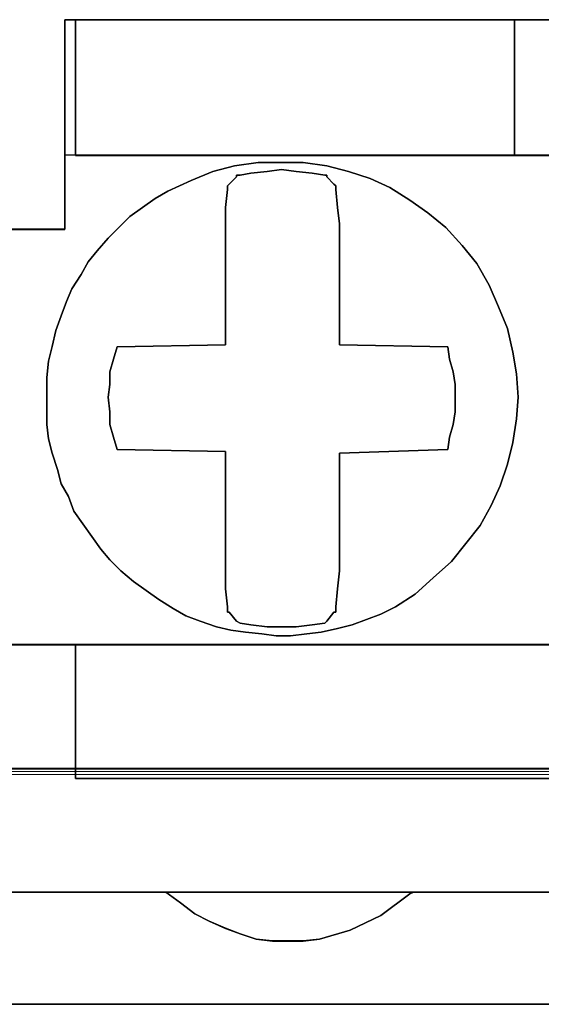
# Model space of a CAD drawing. Header units: millimetres. Extents: x -1290 to 1795, y -4192 to -1311.
# Tile 222 of 256: x 544.97 to 546.36, y -3236.39 to -3233.77. Entities that reach past the tile are written whole.
import ezdxf

# ---------------------------------------------------------------- set-up
doc = ezdxf.new("R2010")
doc.units = ezdxf.units.MM
doc.layers.add('33', color=7, linetype='Continuous')
doc.layers.add('Aparatura', color=7, linetype='Continuous', lineweight=13)

# ---------------------------------------------------------------- blocks, each defined once
blk = doc.blocks.new('*U23')
at = {"layer": '33', "color": 7}
for points in [[(84.997458, -21.780052), (86.008342, -21.780052), (86.008342, -20.985798), (86.008342, -20.793251), (86.008342, -18.988128), (86.152754, -18.988128), (92.001441, -18.988128), (93.012325, -18.988128), (98.861012, -18.988128), (99.005424, -18.988128), (99.005424, -20.793251), (99.005424, -20.985798), (99.005424, -21.780052), (99.99224, -21.780052)], [(84.997458, -21.780052), (86.008342, -21.780052), (86.008342, -20.985798), (86.008342, -20.793251), (86.008342, -18.988128), (86.152754, -18.988128), (92.001441, -18.988128), (93.012325, -18.988128), (98.861012, -18.988128), (99.005424, -18.988128), (99.005424, -20.793251), (99.005424, -20.985798), (99.005424, -21.780052), (99.99224, -21.780052)], [(84.997458, -21.780052), (86.008342, -21.780052), (86.008342, -20.985798), (86.008342, -20.793251), (86.008342, -18.988128), (86.152754, -18.988128), (92.001441, -18.988128), (93.012325, -18.988128), (98.861012, -18.988128), (99.005424, -18.988128), (99.005424, -20.793251), (99.005424, -20.985798), (99.005424, -21.780052), (99.99224, -21.780052)], [(84.997458, -21.780052), (86.008342, -21.780052), (86.008342, -20.985798), (86.008342, -20.793251), (86.008342, -18.988128), (86.152754, -18.988128), (92.001441, -18.988128), (93.012325, -18.988128), (98.861012, -18.988128), (99.005424, -18.988128), (99.005424, -20.793251), (99.005424, -20.985798), (99.005424, -21.780052), (99.99224, -21.780052)], [(84.997458, -21.780052), (86.008342, -21.780052), (86.008342, -20.985798), (86.008342, -20.793251), (86.008342, -18.988128), (86.152754, -18.988128), (92.001441, -18.988128), (93.012325, -18.988128), (98.861012, -18.988128), (99.005424, -18.988128), (99.005424, -20.793251), (99.005424, -20.985798), (99.005424, -21.780052), (99.99224, -21.780052)], [(84.997458, -21.780052), (86.008342, -21.780052), (86.008342, -20.985798), (86.008342, -20.793251), (86.008342, -18.988128), (86.152754, -18.988128), (92.001441, -18.988128), (93.012325, -18.988128), (98.861012, -18.988128), (99.005424, -18.988128), (99.005424, -20.793251), (99.005424, -20.985798), (99.005424, -21.780052), (99.99224, -21.780052)], [(84.997458, -21.780052), (86.008342, -21.780052), (86.008342, -20.985798), (86.008342, -20.793251), (86.008342, -18.988128), (86.152754, -18.988128), (92.001441, -18.988128), (93.012325, -18.988128), (98.861012, -18.988128), (99.005424, -18.988128), (99.005424, -20.793251), (99.005424, -20.985798), (99.005424, -21.780052), (99.99224, -21.780052)], [(84.997458, -21.780052), (86.008342, -21.780052), (86.008342, -20.985798), (86.008342, -20.793251), (86.008342, -18.988128), (86.152754, -18.988128), (92.001441, -18.988128), (93.012325, -18.988128), (98.861012, -18.988128), (99.005424, -18.988128), (99.005424, -20.793251), (99.005424, -20.985798), (99.005424, -21.780052), (99.99224, -21.780052)], [(113.97587, -21.778594), (112.989049, -21.778594), (112.989049, -20.984579), (112.989049, -20.792091), (112.820567, -20.792091), (106.995917, -20.792091), (106.009096, -20.792091), (100.160377, -20.792091), (99.991896, -20.792091), (99.991896, -20.984579), (99.991896, -21.778594), (99.005075, -21.778594), (99.005075, -20.984579), (99.005075, -20.792091), (98.860662, -20.792091), (93.011943, -20.792091), (92.001053, -20.792091), (86.152334, -20.792091), (86.007922, -20.792091), (86.007922, -20.984579), (86.007922, -21.778594), (84.997032, -21.778594)], [(28.844516, -27.312634), (30.144232, -27.312634), (42.852559, -27.312634), (44.152275, -27.312634), (56.860602, -27.312634), (58.160317, -27.312634), (70.844576, -27.312634), (72.144291, -27.312634), (84.852619, -27.312634), (86.152334, -27.312634), (98.860662, -27.312634), (100.160377, -27.312634), (112.820567, -27.312634), (114.120282, -27.312634), (126.852679, -27.312634), (128.152394, -27.312634)], [(113.97587, -21.778594), (112.989049, -21.778594), (112.989049, -20.984579), (112.989049, -20.792091), (112.820567, -20.792091), (106.995917, -20.792091), (106.009096, -20.792091), (100.160377, -20.792091), (99.991896, -20.792091), (99.991896, -20.984579), (99.991896, -21.778594), (99.005075, -21.778594), (99.005075, -20.984579), (99.005075, -20.792091), (98.860662, -20.792091), (93.011943, -20.792091), (92.001053, -20.792091), (86.152334, -20.792091), (86.007922, -20.792091), (86.007922, -20.984579), (86.007922, -21.778594), (84.997032, -21.778594)], [(28.844516, -27.312634), (30.144232, -27.312634), (42.852559, -27.312634), (44.152275, -27.312634), (56.860602, -27.312634), (58.160317, -27.312634), (70.844576, -27.312634), (72.144291, -27.312634), (84.852619, -27.312634), (86.152334, -27.312634), (98.860662, -27.312634), (100.160377, -27.312634), (112.820567, -27.312634), (114.120282, -27.312634), (126.852679, -27.312634), (128.152394, -27.312634)], [(28.844516, -27.312634), (30.144232, -27.312634), (42.852559, -27.312634), (44.152275, -27.312634), (56.860602, -27.312634), (58.160317, -27.312634), (70.844576, -27.312634), (72.144291, -27.312634), (84.852619, -27.312634), (86.152334, -27.312634), (98.860662, -27.312634), (100.160377, -27.312634), (112.820567, -27.312634), (114.120282, -27.312634), (126.852679, -27.312634), (128.152394, -27.312634)], [(113.97587, -21.778594), (112.989049, -21.778594), (112.989049, -20.984579), (112.989049, -20.792091), (112.820567, -20.792091), (106.995917, -20.792091), (106.009096, -20.792091), (100.160377, -20.792091), (99.991896, -20.792091), (99.991896, -20.984579), (99.991896, -21.778594), (99.005075, -21.778594), (99.005075, -20.984579), (99.005075, -20.792091), (98.860662, -20.792091), (93.011943, -20.792091), (92.001053, -20.792091), (86.152334, -20.792091), (86.007922, -20.792091), (86.007922, -20.984579), (86.007922, -21.778594), (84.997032, -21.778594)], [(28.844516, -27.312634), (30.144232, -27.312634), (42.852559, -27.312634), (44.152275, -27.312634), (56.860602, -27.312634), (58.160317, -27.312634), (70.844576, -27.312634), (72.144291, -27.312634), (84.852619, -27.312634), (86.152334, -27.312634), (98.860662, -27.312634), (100.160377, -27.312634), (112.820567, -27.312634), (114.120282, -27.312634), (126.852679, -27.312634), (128.152394, -27.312634)], [(113.97587, -21.778594), (112.989049, -21.778594), (112.989049, -20.984579), (112.989049, -20.792091), (112.820567, -20.792091), (106.995917, -20.792091), (106.009096, -20.792091), (100.160377, -20.792091), (99.991896, -20.792091), (99.991896, -20.984579), (99.991896, -21.778594), (99.005075, -21.778594), (99.005075, -20.984579), (99.005075, -20.792091), (98.860662, -20.792091), (93.011943, -20.792091), (92.001053, -20.792091), (86.152334, -20.792091), (86.007922, -20.792091), (86.007922, -20.984579), (86.007922, -21.778594), (84.997032, -21.778594)], [(113.470695, -27.310838), (112.820841, -27.310838), (112.820841, -28.057099), (112.820841, -28.610777), (112.820841, -29.092236), (100.160721, -29.092236), (100.160721, -28.610777), (100.160721, -28.057099), (100.160721, -27.310838), (98.861012, -27.310838), (98.861012, -28.057099), (98.861012, -28.610777), (98.861012, -29.092236), (86.152754, -29.092236), (86.152754, -28.610777), (86.152754, -28.057099), (86.152754, -27.310838), (84.853046, -27.310838)], [(83.649613, -30.608832), (87.356188, -30.608832), (90.653596, -30.608832), (94.360171, -30.608832), (97.657579, -30.608832), (101.364154, -30.608832), (104.637493, -30.608832), (108.368137, -30.608832), (111.617408, -30.608832), (115.323983, -30.608832), (118.621391, -30.608832), (122.352035, -30.608832), (125.649442, -30.608832), (129.356018, -30.608832)], [(113.470695, -27.310838), (112.820841, -27.310838), (112.820841, -28.057099), (112.820841, -28.610777), (112.820841, -29.092236), (100.160721, -29.092236), (100.160721, -28.610777), (100.160721, -28.057099), (100.160721, -27.310838), (98.861012, -27.310838), (98.861012, -28.057099), (98.861012, -28.610777), (98.861012, -29.092236), (86.152754, -29.092236), (86.152754, -28.610777), (86.152754, -28.057099), (86.152754, -27.310838), (84.853046, -27.310838)], [(83.649613, -30.608832), (87.356188, -30.608832), (90.653596, -30.608832), (94.360171, -30.608832), (97.657579, -30.608832), (101.364154, -30.608832), (104.637493, -30.608832), (108.368137, -30.608832), (111.617408, -30.608832), (115.323983, -30.608832), (118.621391, -30.608832), (122.352035, -30.608832), (125.649442, -30.608832), (129.356018, -30.608832)], [(113.470695, -27.310838), (112.820841, -27.310838), (112.820841, -28.057099), (112.820841, -28.610777), (112.820841, -29.092236), (100.160721, -29.092236), (100.160721, -28.610777), (100.160721, -28.057099), (100.160721, -27.310838), (98.861012, -27.310838), (98.861012, -28.057099), (98.861012, -28.610777), (98.861012, -29.092236), (86.152754, -29.092236), (86.152754, -28.610777), (86.152754, -28.057099), (86.152754, -27.310838), (84.853046, -27.310838)], [(83.649613, -30.608832), (87.356188, -30.608832), (90.653596, -30.608832), (94.360171, -30.608832), (97.657579, -30.608832), (101.364154, -30.608832), (104.637493, -30.608832), (108.368137, -30.608832), (111.617408, -30.608832), (115.323983, -30.608832), (118.621391, -30.608832), (122.352035, -30.608832), (125.649442, -30.608832), (129.356018, -30.608832)], [(113.470695, -27.310838), (112.820841, -27.310838), (112.820841, -28.057099), (112.820841, -28.610777), (112.820841, -29.092236), (100.160721, -29.092236), (100.160721, -28.610777), (100.160721, -28.057099), (100.160721, -27.310838), (98.861012, -27.310838), (98.861012, -28.057099), (98.861012, -28.610777), (98.861012, -29.092236), (86.152754, -29.092236), (86.152754, -28.610777), (86.152754, -28.057099), (86.152754, -27.310838), (84.853046, -27.310838)], [(83.649613, -30.608832), (87.356188, -30.608832), (90.653596, -30.608832), (94.360171, -30.608832), (97.657579, -30.608832), (101.364154, -30.608832), (104.637493, -30.608832), (108.368137, -30.608832), (111.617408, -30.608832), (115.323983, -30.608832), (118.621391, -30.608832), (122.352035, -30.608832), (125.649442, -30.608832), (129.356018, -30.608832)], [(83.649613, -30.608832), (87.356188, -30.608832), (90.653596, -30.608832), (94.360171, -30.608832), (97.657579, -30.608832), (101.364154, -30.608832), (104.637493, -30.608832), (108.368137, -30.608832), (111.617408, -30.608832), (115.323983, -30.608832), (118.621391, -30.608832), (122.352035, -30.608832), (125.649442, -30.608832), (129.356018, -30.608832)], [(113.470695, -27.310838), (112.820841, -27.310838), (112.820841, -28.057099), (112.820841, -28.610777), (112.820841, -29.092236), (100.160721, -29.092236), (100.160721, -28.610777), (100.160721, -28.057099), (100.160721, -27.310838), (98.861012, -27.310838), (98.861012, -28.057099), (98.861012, -28.610777), (98.861012, -29.092236), (86.152754, -29.092236), (86.152754, -28.610777), (86.152754, -28.057099), (86.152754, -27.310838), (84.853046, -27.310838)], [(83.649613, -30.608832), (87.356188, -30.608832), (90.653596, -30.608832), (94.360171, -30.608832), (97.657579, -30.608832), (101.364154, -30.608832), (104.637493, -30.608832), (108.368137, -30.608832), (111.617408, -30.608832), (115.323983, -30.608832), (118.621391, -30.608832), (122.352035, -30.608832), (125.649442, -30.608832), (129.356018, -30.608832)], [(113.470695, -27.310838), (112.820841, -27.310838), (112.820841, -28.057099), (112.820841, -28.610777), (112.820841, -29.092236), (100.160721, -29.092236), (100.160721, -28.610777), (100.160721, -28.057099), (100.160721, -27.310838), (98.861012, -27.310838), (98.861012, -28.057099), (98.861012, -28.610777), (98.861012, -29.092236), (86.152754, -29.092236), (86.152754, -28.610777), (86.152754, -28.057099), (86.152754, -27.310838), (84.853046, -27.310838)], [(83.649613, -30.608832), (87.356188, -30.608832), (90.653596, -30.608832), (94.360171, -30.608832), (97.657579, -30.608832), (101.364154, -30.608832), (104.637493, -30.608832), (108.368137, -30.608832), (111.617408, -30.608832), (115.323983, -30.608832), (118.621391, -30.608832), (122.352035, -30.608832), (125.649442, -30.608832), (129.356018, -30.608832)], [(113.470695, -27.310838), (112.820841, -27.310838), (112.820841, -28.057099), (112.820841, -28.610777), (112.820841, -29.092236), (100.160721, -29.092236), (100.160721, -28.610777), (100.160721, -28.057099), (100.160721, -27.310838), (98.861012, -27.310838), (98.861012, -28.057099), (98.861012, -28.610777), (98.861012, -29.092236), (86.152754, -29.092236), (86.152754, -28.610777), (86.152754, -28.057099), (86.152754, -27.310838), (84.853046, -27.310838)], [(83.649613, -30.608832), (87.356188, -30.608832), (90.653596, -30.608832), (94.360171, -30.608832), (97.657579, -30.608832), (101.364154, -30.608832), (104.637493, -30.608832), (108.368137, -30.608832), (111.617408, -30.608832), (115.323983, -30.608832), (118.621391, -30.608832), (122.352035, -30.608832), (125.649442, -30.608832), (129.356018, -30.608832)], [(113.470695, -27.310838), (112.820841, -27.310838), (112.820841, -28.057099), (112.820841, -28.610777), (112.820841, -29.092236), (100.160721, -29.092236), (100.160721, -28.610777), (100.160721, -28.057099), (100.160721, -27.310838), (98.861012, -27.310838), (98.861012, -28.057099), (98.861012, -28.610777), (98.861012, -29.092236), (86.152754, -29.092236), (86.152754, -28.610777), (86.152754, -28.057099), (86.152754, -27.310838), (84.853046, -27.310838)], [(83.649613, -30.608832), (87.356188, -30.608832), (90.653596, -30.608832), (94.360171, -30.608832), (97.657579, -30.608832), (101.364154, -30.608832), (104.637493, -30.608832), (108.368137, -30.608832), (111.617408, -30.608832), (115.323983, -30.608832), (118.621391, -30.608832), (122.352035, -30.608832), (125.649442, -30.608832), (129.356018, -30.608832)], [(114.120549, -27.310838), (112.820841, -27.310838), (112.820841, -28.057099), (112.820841, -28.610777), (112.820841, -29.092236), (100.160721, -29.092236), (100.160721, -28.610777), (100.160721, -28.057099), (100.160721, -27.310838), (98.861012, -27.310838), (98.861012, -28.057099), (98.861012, -28.610777), (98.861012, -29.092236), (86.152754, -29.092236), (86.152754, -28.610777), (86.152754, -28.057099), (86.152754, -27.310838), (84.853046, -27.310838)], [(83.649613, -30.608832), (87.356188, -30.608832), (90.653596, -30.608832), (94.360171, -30.608832), (97.657579, -30.608832), (101.364154, -30.608832), (104.637493, -30.608832), (108.368137, -30.608832), (111.617408, -30.608832), (115.323983, -30.608832), (118.621391, -30.608832), (122.352035, -30.608832), (125.649442, -30.608832), (129.356018, -30.608832)], [(114.120549, -27.310838), (112.820841, -27.310838), (112.820841, -28.057099), (112.820841, -28.610777), (112.820841, -29.092236), (100.160721, -29.092236), (100.160721, -28.610777), (100.160721, -28.057099), (100.160721, -27.310838), (98.861012, -27.310838), (98.861012, -28.057099), (98.861012, -28.610777), (98.861012, -29.092236), (86.152754, -29.092236), (86.152754, -28.610777), (86.152754, -28.057099), (86.152754, -27.310838), (84.853046, -27.310838)], [(94.360066, -30.607035), (90.653486, -30.607035), (90.605348, -30.63114), (90.220249, -30.920402), (89.811081, -31.113242), (89.401913, -31.233768), (89.185295, -31.257873), (88.992745, -31.257873), (88.776127, -31.257873), (88.559508, -31.233768), (88.34289, -31.161452), (88.15034, -31.089137), (87.933722, -30.992717), (87.741172, -30.896296), (87.548623, -30.751666), (87.356073, -30.607035), (83.649493, -30.607035)], [(-1.818475, -32.101551), (169.50256, -32.101551)], [(94.360066, -30.607035), (90.653486, -30.607035), (90.605348, -30.63114), (90.220249, -30.920402), (89.811081, -31.113242), (89.401913, -31.233768), (89.185295, -31.257873), (88.992745, -31.257873), (88.776127, -31.257873), (88.559508, -31.233768), (88.34289, -31.161452), (88.15034, -31.089137), (87.933722, -30.992717), (87.741172, -30.896296), (87.548623, -30.751666), (87.356073, -30.607035), (83.649493, -30.607035)], [(-1.818475, -32.101551), (169.50256, -32.101551)], [(94.360066, -30.607035), (90.653486, -30.607035), (90.605348, -30.63114), (90.220249, -30.920402), (89.811081, -31.113242), (89.401913, -31.233768), (89.185295, -31.257873), (88.992745, -31.257873), (88.776127, -31.257873), (88.559508, -31.233768), (88.34289, -31.161452), (88.15034, -31.089137), (87.933722, -30.992717), (87.741172, -30.896296), (87.548623, -30.751666), (87.356073, -30.607035), (83.649493, -30.607035)], [(-1.818475, -32.101551), (169.50256, -32.101551)], [(94.360066, -30.607035), (90.653486, -30.607035), (90.605348, -30.63114), (90.220249, -30.920402), (89.811081, -31.113242), (89.401913, -31.233768), (89.185295, -31.257873), (88.992745, -31.257873), (88.776127, -31.257873), (88.559508, -31.233768), (88.34289, -31.161452), (88.15034, -31.089137), (87.933722, -30.992717), (87.741172, -30.896296), (87.548623, -30.751666), (87.356073, -30.607035), (83.649493, -30.607035)], [(-1.818475, -32.101551), (169.50256, -32.101551)], [(-1.818475, -32.101551), (169.50256, -32.101551)], [(94.360066, -30.607035), (90.653486, -30.607035), (90.605348, -30.63114), (90.220249, -30.920402), (89.811081, -31.113242), (89.401913, -31.233768), (89.185295, -31.257873), (88.992745, -31.257873), (88.776127, -31.257873), (88.559508, -31.233768), (88.34289, -31.161452), (88.15034, -31.089137), (87.933722, -30.992717), (87.741172, -30.896296), (87.548623, -30.751666), (87.356073, -30.607035), (83.649493, -30.607035)], [(-1.818475, -32.101551), (169.50256, -32.101551)], [(94.360066, -30.607035), (90.653486, -30.607035), (90.605348, -30.63114), (90.220249, -30.920402), (89.811081, -31.113242), (89.401913, -31.233768), (89.185295, -31.257873), (88.992745, -31.257873), (88.776127, -31.257873), (88.559508, -31.233768), (88.34289, -31.161452), (88.15034, -31.089137), (87.933722, -30.992717), (87.741172, -30.896296), (87.548623, -30.751666), (87.356073, -30.607035), (83.649493, -30.607035)]]:
    blk.add_lwpolyline(points, dxfattribs=at)
for points in [[(86.006813, -18.986816), (86.006813, -20.98609), (86.006813, -18.986816)], [(86.006813, -18.986816), (99.007084, -18.986816), (86.006813, -18.986816)], [(86.151938, -18.986816), (86.151938, -19.493371), (86.151938, -18.986816)], [(86.151938, -19.492796), (86.151938, -20.793887), (92.001701, -20.793887), (92.001701, -18.986816), (86.151938, -18.986816), (86.151938, -19.492796)], [(86.151938, -19.492796), (86.151938, -20.793887), (92.001701, -20.793887), (92.001701, -18.986816), (86.151938, -18.986816), (86.151938, -19.492796)], [(86.151938, -19.492796), (86.151938, -20.793887), (92.001701, -20.793887), (92.001701, -18.986816), (86.151938, -18.986816), (86.151938, -19.492796)], [(86.151938, -19.492796), (86.151938, -20.793887), (92.001701, -20.793887), (92.001701, -18.986816), (86.151938, -18.986816), (86.151938, -19.492796)], [(92.001701, -20.793887), (92.001701, -18.986816), (86.151938, -18.986816), (86.151938, -19.492796), (86.151938, -20.793887), (92.001701, -20.793887)], [(92.001701, -20.793887), (92.001701, -18.986816), (86.151938, -18.986816), (86.151938, -19.492796), (86.151938, -20.793887), (92.001701, -20.793887)], [(91.99991, -20.793887), (91.99991, -18.986816), (91.99991, -20.793887)], [(91.99991, -18.986816), (91.99991, -20.793887), (93.013988, -20.793887), (93.013988, -18.986816), (91.99991, -18.986816)], [(91.99991, -18.986816), (91.99991, -20.793887), (93.013988, -20.793887), (93.013988, -18.986816), (91.99991, -18.986816)], [(91.99991, -18.986816), (91.99991, -20.793887), (93.013988, -20.793887), (93.013988, -18.986816), (91.99991, -18.986816)], [(91.99991, -18.986816), (91.99991, -20.793887), (93.013988, -20.793887), (93.013988, -18.986816), (91.99991, -18.986816)], [(91.99991, -18.986816), (91.99991, -20.793887), (93.013988, -20.793887), (93.013988, -18.986816), (91.99991, -18.986816)], [(91.99991, -18.986816), (91.99991, -20.793887), (93.013988, -20.793887), (93.013988, -18.986816), (91.99991, -18.986816)], [(86.151938, -20.793887), (86.151938, -19.491575), (86.151938, -20.793887)], [(91.66489, -22.523703), (91.785261, -22.812481), (91.905631, -23.10126), (91.977854, -23.414103), (92.026002, -23.702881), (92.050076, -24.015724), (92.026002, -24.304502), (91.977854, -24.617345), (91.905631, -24.906123), (91.809335, -25.194901), (91.688964, -25.459614), (91.54452, -25.724327), (91.351927, -25.964976), (91.159334, -26.205624), (90.918592, -26.422208), (90.677851, -26.638791), (90.413036, -26.807245), (90.220443, -26.903504), (90.02785, -26.975699), (89.835257, -27.047893), (89.642664, -27.096023), (89.425997, -27.144153), (89.233404, -27.168218), (89.016737, -27.192282), (88.824144, -27.192282), (88.631551, -27.168218), (88.414884, -27.144153), (88.222291, -27.120088), (88.029698, -27.071958), (87.813031, -26.999764), (87.620438, -26.927569), (87.451919, -26.83131), (87.259326, -26.710986), (87.090808, -26.590661), (86.922289, -26.470337), (86.75377, -26.325948), (86.609325, -26.181559), (86.488955, -26.03717), (86.368584, -25.868716), (86.248213, -25.700262), (86.127843, -25.531808), (86.05562, -25.33929), (85.959324, -25.170836), (85.911176, -24.978317), (85.838953, -24.761734), (85.790805, -24.569215), (85.766731, -24.376696), (85.766731, -24.160113), (85.766731, -23.943529), (85.766731, -23.75101), (85.790805, -23.534427), (85.838953, -23.341908), (85.887102, -23.125324), (85.959324, -22.932806), (86.031546, -22.740287), (86.103769, -22.571833), (86.224139, -22.379314), (86.320436, -22.21086), (86.440806, -22.066471), (86.585251, -21.898018), (86.729696, -21.753629), (86.874141, -21.609239), (87.042659, -21.488915), (87.211178, -21.368591), (87.379697, -21.272332), (87.692661, -21.127943), (87.98155, -21.007618), (88.270439, -20.935424), (88.583403, -20.887294), (88.896366, -20.887294), (89.185256, -20.887294), (89.498219, -20.935424), (89.787109, -21.007618), (90.075998, -21.103878), (90.340814, -21.224202), (90.605629, -21.392656), (90.84637, -21.56111), (91.087111, -21.753629), (91.303778, -21.994277), (91.496371, -22.234925), (91.66489, -22.523703)], [(91.66489, -22.523703), (91.785261, -22.812481), (91.905631, -23.10126), (91.977854, -23.414103), (92.026002, -23.702881), (92.050076, -24.015724), (92.026002, -24.304502), (91.977854, -24.617345), (91.905631, -24.906123), (91.809335, -25.194901), (91.688964, -25.459614), (91.54452, -25.724327), (91.351927, -25.964976), (91.159334, -26.205624), (90.918592, -26.422208), (90.677851, -26.638791), (90.413036, -26.807245), (90.220443, -26.903504), (90.02785, -26.975699), (89.835257, -27.047893), (89.642664, -27.096023), (89.425997, -27.144153), (89.233404, -27.168218), (89.016737, -27.192282), (88.824144, -27.192282), (88.631551, -27.168218), (88.414884, -27.144153), (88.222291, -27.120088), (88.029698, -27.071958), (87.813031, -26.999764), (87.620438, -26.927569), (87.451919, -26.83131), (87.259326, -26.710986), (87.090808, -26.590661), (86.922289, -26.470337), (86.75377, -26.325948), (86.609325, -26.181559), (86.488955, -26.03717), (86.368584, -25.868716), (86.248213, -25.700262), (86.127843, -25.531808), (86.05562, -25.33929), (85.959324, -25.170836), (85.911176, -24.978317), (85.838953, -24.761734), (85.790805, -24.569215), (85.766731, -24.376696), (85.766731, -24.160113), (85.766731, -23.943529), (85.766731, -23.75101), (85.790805, -23.534427), (85.838953, -23.341908), (85.887102, -23.125324), (85.959324, -22.932806), (86.031546, -22.740287), (86.103769, -22.571833), (86.224139, -22.379314), (86.320436, -22.21086), (86.440806, -22.066471), (86.585251, -21.898018), (86.729696, -21.753629), (86.874141, -21.609239), (87.042659, -21.488915), (87.211178, -21.368591), (87.379697, -21.272332), (87.692661, -21.127943), (87.98155, -21.007618), (88.270439, -20.935424), (88.583403, -20.887294), (88.896366, -20.887294), (89.185256, -20.887294), (89.498219, -20.935424), (89.787109, -21.007618), (90.075998, -21.103878), (90.340814, -21.224202), (90.605629, -21.392656), (90.84637, -21.56111), (91.087111, -21.753629), (91.303778, -21.994277), (91.496371, -22.234925), (91.66489, -22.523703)], [(85.766731, -23.75101), (85.790805, -23.534427), (85.838953, -23.341908), (85.887102, -23.125324), (85.959324, -22.932806), (86.031546, -22.740287), (86.103769, -22.571833), (86.224139, -22.379314), (86.320436, -22.21086), (86.440806, -22.066471), (86.585251, -21.898018), (86.729696, -21.753629), (86.874141, -21.609239), (87.042659, -21.488915), (87.211178, -21.368591), (87.379697, -21.272332), (87.692661, -21.127943), (87.98155, -21.007618), (88.270439, -20.935424), (88.583403, -20.887294), (88.896366, -20.887294), (89.185256, -20.887294), (89.498219, -20.935424), (89.787109, -21.007618), (90.075998, -21.103878), (90.340814, -21.224202), (90.605629, -21.392656), (90.84637, -21.56111), (91.087111, -21.753629), (91.303778, -21.994277), (91.496371, -22.234925), (91.66489, -22.523703), (91.785261, -22.812481), (91.905631, -23.10126), (91.977854, -23.414103), (92.026002, -23.702881), (92.050076, -24.015724), (92.026002, -24.304502), (91.977854, -24.617345), (91.905631, -24.906123), (91.809335, -25.194901), (91.688964, -25.459614), (91.54452, -25.724327), (91.351927, -25.964976), (91.159334, -26.205624), (90.918592, -26.422208), (90.677851, -26.638791), (90.413036, -26.807245), (90.220443, -26.903504), (90.02785, -26.975699), (89.835257, -27.047893), (89.642664, -27.096023), (89.425997, -27.144153), (89.233404, -27.168218), (89.016737, -27.192282), (88.824144, -27.192282), (88.631551, -27.168218), (88.414884, -27.144153), (88.222291, -27.120088), (88.029698, -27.071958), (87.813031, -26.999764), (87.620438, -26.927569), (87.451919, -26.83131), (87.259326, -26.710986), (87.090808, -26.590661), (86.922289, -26.470337), (86.75377, -26.325948), (86.609325, -26.181559), (86.488955, -26.03717), (86.368584, -25.868716), (86.248213, -25.700262), (86.127843, -25.531808), (86.05562, -25.33929), (85.959324, -25.170836), (85.911176, -24.978317), (85.838953, -24.761734), (85.790805, -24.569215), (85.766731, -24.376696), (85.766731, -24.160113), (85.766731, -23.943529), (85.766731, -23.75101)], [(85.766731, -23.75101), (85.790805, -23.534427), (85.838953, -23.341908), (85.887102, -23.125324), (85.959324, -22.932806), (86.031546, -22.740287), (86.103769, -22.571833), (86.224139, -22.379314), (86.320436, -22.21086), (86.440806, -22.066471), (86.585251, -21.898018), (86.729696, -21.753629), (86.874141, -21.609239), (87.042659, -21.488915), (87.211178, -21.368591), (87.379697, -21.272332), (87.692661, -21.127943), (87.98155, -21.007618), (88.270439, -20.935424), (88.583403, -20.887294), (88.896366, -20.887294), (89.185256, -20.887294), (89.498219, -20.935424), (89.787109, -21.007618), (90.075998, -21.103878), (90.340814, -21.224202), (90.605629, -21.392656), (90.84637, -21.56111), (91.087111, -21.753629), (91.303778, -21.994277), (91.496371, -22.234925), (91.66489, -22.523703), (91.785261, -22.812481), (91.905631, -23.10126), (91.977854, -23.414103), (92.026002, -23.702881), (92.050076, -24.015724), (92.026002, -24.304502), (91.977854, -24.617345), (91.905631, -24.906123), (91.809335, -25.194901), (91.688964, -25.459614), (91.54452, -25.724327), (91.351927, -25.964976), (91.159334, -26.205624), (90.918592, -26.422208), (90.677851, -26.638791), (90.413036, -26.807245), (90.220443, -26.903504), (90.02785, -26.975699), (89.835257, -27.047893), (89.642664, -27.096023), (89.425997, -27.144153), (89.233404, -27.168218), (89.016737, -27.192282), (88.824144, -27.192282), (88.631551, -27.168218), (88.414884, -27.144153), (88.222291, -27.120088), (88.029698, -27.071958), (87.813031, -26.999764), (87.620438, -26.927569), (87.451919, -26.83131), (87.259326, -26.710986), (87.090808, -26.590661), (86.922289, -26.470337), (86.75377, -26.325948), (86.609325, -26.181559), (86.488955, -26.03717), (86.368584, -25.868716), (86.248213, -25.700262), (86.127843, -25.531808), (86.05562, -25.33929), (85.959324, -25.170836), (85.911176, -24.978317), (85.838953, -24.761734), (85.790805, -24.569215), (85.766731, -24.376696), (85.766731, -24.160113), (85.766731, -23.943529), (85.766731, -23.75101)], [(91.785261, -22.812481), (91.66489, -22.523703), (91.496371, -22.234925), (91.303778, -21.994277), (91.087111, -21.753629), (90.84637, -21.56111), (90.605629, -21.392656), (90.340814, -21.224202), (90.075998, -21.103878), (89.787109, -21.007618), (89.498219, -20.935424), (89.185256, -20.887294), (88.896366, -20.887294), (88.583403, -20.887294), (88.270439, -20.935424), (87.98155, -21.007618), (87.692661, -21.127943), (87.379697, -21.272332), (87.211178, -21.368591), (87.042659, -21.488915), (86.874141, -21.609239), (86.729696, -21.753629), (86.585251, -21.898018), (86.440806, -22.066471), (86.320436, -22.21086), (86.224139, -22.379314), (86.103769, -22.571833), (86.031546, -22.740287), (85.959324, -22.932806), (85.887102, -23.125324), (85.838953, -23.341908), (85.790805, -23.534427), (85.766731, -23.75101), (85.766731, -23.943529), (85.766731, -24.160113), (85.766731, -24.376696), (85.790805, -24.569215), (85.838953, -24.761734), (85.911176, -24.978317), (85.959324, -25.170836), (86.05562, -25.33929), (86.127843, -25.531808), (86.248213, -25.700262), (86.368584, -25.868716), (86.488955, -26.03717), (86.609325, -26.181559), (86.75377, -26.325948), (86.922289, -26.470337), (87.090808, -26.590661), (87.259326, -26.710986), (87.451919, -26.83131), (87.620438, -26.927569), (87.813031, -26.999764), (88.029698, -27.071958), (88.222291, -27.120088), (88.414884, -27.144153), (88.631551, -27.168218), (88.824144, -27.192282), (89.016737, -27.192282), (89.233404, -27.168218), (89.425997, -27.144153), (89.642664, -27.096023), (89.835257, -27.047893), (90.02785, -26.975699), (90.220443, -26.903504), (90.413036, -26.807245), (90.677851, -26.638791), (90.918592, -26.422208), (91.159334, -26.205624), (91.351927, -25.964976), (91.54452, -25.724327), (91.688964, -25.459614), (91.809335, -25.194901), (91.905631, -24.906123), (91.977854, -24.617345), (92.026002, -24.304502), (92.050076, -24.015724), (92.026002, -23.702881), (91.977854, -23.414103), (91.905631, -23.10126), (91.785261, -22.812481)], [(91.785261, -22.812481), (91.66489, -22.523703), (91.496371, -22.234925), (91.303778, -21.994277), (91.087111, -21.753629), (90.84637, -21.56111), (90.605629, -21.392656), (90.340814, -21.224202), (90.075998, -21.103878), (89.787109, -21.007618), (89.498219, -20.935424), (89.185256, -20.887294), (88.896366, -20.887294), (88.583403, -20.887294), (88.270439, -20.935424), (87.98155, -21.007618), (87.692661, -21.127943), (87.379697, -21.272332), (87.211178, -21.368591), (87.042659, -21.488915), (86.874141, -21.609239), (86.729696, -21.753629), (86.585251, -21.898018), (86.440806, -22.066471), (86.320436, -22.21086), (86.224139, -22.379314), (86.103769, -22.571833), (86.031546, -22.740287), (85.959324, -22.932806), (85.887102, -23.125324), (85.838953, -23.341908), (85.790805, -23.534427), (85.766731, -23.75101), (85.766731, -23.943529), (85.766731, -24.160113), (85.766731, -24.376696), (85.790805, -24.569215), (85.838953, -24.761734), (85.911176, -24.978317), (85.959324, -25.170836), (86.05562, -25.33929), (86.127843, -25.531808), (86.248213, -25.700262), (86.368584, -25.868716), (86.488955, -26.03717), (86.609325, -26.181559), (86.75377, -26.325948), (86.922289, -26.470337), (87.090808, -26.590661), (87.259326, -26.710986), (87.451919, -26.83131), (87.620438, -26.927569), (87.813031, -26.999764), (88.029698, -27.071958), (88.222291, -27.120088), (88.414884, -27.144153), (88.631551, -27.168218), (88.824144, -27.192282), (89.016737, -27.192282), (89.233404, -27.168218), (89.425997, -27.144153), (89.642664, -27.096023), (89.835257, -27.047893), (90.02785, -26.975699), (90.220443, -26.903504), (90.413036, -26.807245), (90.677851, -26.638791), (90.918592, -26.422208), (91.159334, -26.205624), (91.351927, -25.964976), (91.54452, -25.724327), (91.688964, -25.459614), (91.809335, -25.194901), (91.905631, -24.906123), (91.977854, -24.617345), (92.026002, -24.304502), (92.050076, -24.015724), (92.026002, -23.702881), (91.977854, -23.414103), (91.905631, -23.10126), (91.785261, -22.812481)], [(91.13577, -24.545441), (91.183921, -24.377009), (91.207997, -24.208576), (91.207997, -24.016082), (91.207997, -23.847649), (91.183921, -23.679216), (91.13577, -23.510784), (91.111695, -23.342351), (89.667171, -23.318289), (89.667171, -21.706148), (89.643095, -21.489592), (89.61902, -21.248974), (89.61902, -21.20085), (89.594945, -21.176789), (89.498643, -21.080541), (89.498643, -21.056479), (89.474567, -21.056479), (89.30604, -21.032418), (89.089361, -21.008356), (88.896758, -20.984294), (88.704155, -21.008356), (88.487476, -21.032418), (88.343023, -21.056479), (88.294873, -21.056479), (88.294873, -21.080541), (88.198571, -21.176789), (88.174496, -21.20085), (88.174496, -21.248974), (88.15042, -21.489592), (88.15042, -21.706148), (88.15042, -23.318289), (86.705896, -23.342351), (86.657745, -23.510784), (86.609594, -23.679216), (86.609594, -23.847649), (86.585519, -24.016082), (86.609594, -24.208576), (86.609594, -24.377009), (86.657745, -24.545441), (86.705896, -24.713874), (88.15042, -24.737936), (88.15042, -26.326015), (88.15042, -26.566633), (88.174496, -26.807251), (88.174496, -26.879436), (88.198571, -26.879436), (88.294873, -26.999745), (88.343023, -27.023807), (88.487476, -27.047869), (88.704155, -27.071931), (88.896758, -27.071931), (89.089361, -27.071931), (89.30604, -27.047869), (89.474567, -27.023807), (89.498643, -26.999745), (89.594945, -26.879436), (89.61902, -26.879436), (89.61902, -26.807251), (89.643095, -26.566633), (89.667171, -26.326015), (89.667171, -24.761998), (91.111695, -24.713874), (91.13577, -24.545441)], [(89.667171, -23.318289), (91.111695, -23.342351), (91.13577, -23.510784), (91.183921, -23.679216), (91.207997, -23.847649), (91.207997, -24.016082), (91.207997, -24.208576), (91.183921, -24.377009), (91.13577, -24.545441), (91.111695, -24.713874), (89.667171, -24.761998), (89.667171, -26.326015), (89.643095, -26.566633), (89.61902, -26.807251), (89.61902, -26.879436), (89.594945, -26.879436), (89.498643, -26.999745), (89.474567, -27.023807), (89.30604, -27.047869), (89.089361, -27.071931), (88.896758, -27.071931), (88.704155, -27.071931), (88.487476, -27.047869), (88.343023, -27.023807), (88.294873, -26.999745), (88.198571, -26.879436), (88.174496, -26.879436), (88.174496, -26.807251), (88.15042, -26.566633), (88.15042, -26.326015), (88.15042, -24.737936), (86.705896, -24.713874), (86.657745, -24.545441), (86.609594, -24.377009), (86.609594, -24.208576), (86.585519, -24.016082), (86.609594, -23.847649), (86.609594, -23.679216), (86.657745, -23.510784), (86.705896, -23.342351), (88.15042, -23.318289), (88.15042, -21.706148), (88.15042, -21.489592), (88.174496, -21.248974), (88.174496, -21.20085), (88.198571, -21.176789), (88.294873, -21.080541), (88.294873, -21.056479), (88.343023, -21.056479), (88.487476, -21.032418), (88.704155, -21.008356), (88.896758, -20.984294), (89.089361, -21.008356), (89.30604, -21.032418), (89.474567, -21.056479), (89.498643, -21.056479), (89.498643, -21.080541), (89.594945, -21.176789), (89.61902, -21.20085), (89.61902, -21.248974), (89.643095, -21.489592), (89.667171, -21.706148), (89.667171, -23.318289)], [(89.667171, -23.318289), (91.111695, -23.342351), (91.13577, -23.510784), (91.183921, -23.679216), (91.207997, -23.847649), (91.207997, -24.016082), (91.207997, -24.208576), (91.183921, -24.377009), (91.13577, -24.545441), (91.111695, -24.713874), (89.667171, -24.761998), (89.667171, -26.326015), (89.643095, -26.566633), (89.61902, -26.807251), (89.61902, -26.879436), (89.594945, -26.879436), (89.498643, -26.999745), (89.474567, -27.023807), (89.30604, -27.047869), (89.089361, -27.071931), (88.896758, -27.071931), (88.704155, -27.071931), (88.487476, -27.047869), (88.343023, -27.023807), (88.294873, -26.999745), (88.198571, -26.879436), (88.174496, -26.879436), (88.174496, -26.807251), (88.15042, -26.566633), (88.15042, -26.326015), (88.15042, -24.737936), (86.705896, -24.713874), (86.657745, -24.545441), (86.609594, -24.377009), (86.609594, -24.208576), (86.585519, -24.016082), (86.609594, -23.847649), (86.609594, -23.679216), (86.657745, -23.510784), (86.705896, -23.342351), (88.15042, -23.318289), (88.15042, -21.706148), (88.15042, -21.489592), (88.174496, -21.248974), (88.174496, -21.20085), (88.198571, -21.176789), (88.294873, -21.080541), (88.294873, -21.056479), (88.343023, -21.056479), (88.487476, -21.032418), (88.704155, -21.008356), (88.896758, -20.984294), (89.089361, -21.008356), (89.30604, -21.032418), (89.474567, -21.056479), (89.498643, -21.056479), (89.498643, -21.080541), (89.594945, -21.176789), (89.61902, -21.20085), (89.61902, -21.248974), (89.643095, -21.489592), (89.667171, -21.706148), (89.667171, -23.318289)], [(91.111695, -23.342351), (89.667171, -23.318289), (89.667171, -21.706148), (89.643095, -21.489592), (89.61902, -21.248974), (89.61902, -21.20085), (89.594945, -21.176789), (89.498643, -21.080541), (89.498643, -21.056479), (89.474567, -21.056479), (89.30604, -21.032418), (89.089361, -21.008356), (88.896758, -20.984294), (88.704155, -21.008356), (88.487476, -21.032418), (88.343023, -21.056479), (88.294873, -21.056479), (88.294873, -21.080541), (88.198571, -21.176789), (88.174496, -21.20085), (88.174496, -21.248974), (88.15042, -21.489592), (88.15042, -21.706148), (88.15042, -23.318289), (86.705896, -23.342351), (86.657745, -23.510784), (86.609594, -23.679216), (86.609594, -23.847649), (86.585519, -24.016082), (86.609594, -24.208576), (86.609594, -24.377009), (86.657745, -24.545441), (86.705896, -24.713874), (88.15042, -24.737936), (88.15042, -26.326015), (88.15042, -26.566633), (88.174496, -26.807251), (88.174496, -26.879436), (88.198571, -26.879436), (88.294873, -26.999745), (88.343023, -27.023807), (88.487476, -27.047869), (88.704155, -27.071931), (88.896758, -27.071931), (89.089361, -27.071931), (89.30604, -27.047869), (89.474567, -27.023807), (89.498643, -26.999745), (89.594945, -26.879436), (89.61902, -26.879436), (89.61902, -26.807251), (89.643095, -26.566633), (89.667171, -26.326015), (89.667171, -24.761998), (91.111695, -24.713874), (91.13577, -24.545441), (91.183921, -24.377009), (91.207997, -24.208576), (91.207997, -24.016082), (91.207997, -23.847649), (91.183921, -23.679216), (91.13577, -23.510784), (91.111695, -23.342351)], [(91.111695, -23.342351), (89.667171, -23.318289), (89.667171, -21.706148), (89.643095, -21.489592), (89.61902, -21.248974), (89.61902, -21.20085), (89.594945, -21.176789), (89.498643, -21.080541), (89.498643, -21.056479), (89.474567, -21.056479), (89.30604, -21.032418), (89.089361, -21.008356), (88.896758, -20.984294), (88.704155, -21.008356), (88.487476, -21.032418), (88.343023, -21.056479), (88.294873, -21.056479), (88.294873, -21.080541), (88.198571, -21.176789), (88.174496, -21.20085), (88.174496, -21.248974), (88.15042, -21.489592), (88.15042, -21.706148), (88.15042, -23.318289), (86.705896, -23.342351), (86.657745, -23.510784), (86.609594, -23.679216), (86.609594, -23.847649), (86.585519, -24.016082), (86.609594, -24.208576), (86.609594, -24.377009), (86.657745, -24.545441), (86.705896, -24.713874), (88.15042, -24.737936), (88.15042, -26.326015), (88.15042, -26.566633), (88.174496, -26.807251), (88.174496, -26.879436), (88.198571, -26.879436), (88.294873, -26.999745), (88.343023, -27.023807), (88.487476, -27.047869), (88.704155, -27.071931), (88.896758, -27.071931), (89.089361, -27.071931), (89.30604, -27.047869), (89.474567, -27.023807), (89.498643, -26.999745), (89.594945, -26.879436), (89.61902, -26.879436), (89.61902, -26.807251), (89.643095, -26.566633), (89.667171, -26.326015), (89.667171, -24.761998), (91.111695, -24.713874), (91.13577, -24.545441), (91.183921, -24.377009), (91.207997, -24.208576), (91.207997, -24.016082), (91.207997, -23.847649), (91.183921, -23.679216), (91.13577, -23.510784), (91.111695, -23.342351)], [(91.111695, -23.342351), (89.667171, -23.318289), (89.667171, -21.706148), (89.643095, -21.489592), (89.61902, -21.248974), (89.61902, -21.20085), (89.594945, -21.176789), (89.498643, -21.080541), (89.498643, -21.056479), (89.474567, -21.056479), (89.30604, -21.032418), (89.089361, -21.008356), (88.896758, -20.984294), (88.704155, -21.008356), (88.487476, -21.032418), (88.343023, -21.056479), (88.294873, -21.056479), (88.294873, -21.080541), (88.198571, -21.176789), (88.174496, -21.20085), (88.174496, -21.248974), (88.15042, -21.489592), (88.15042, -21.706148), (88.15042, -23.318289), (86.705896, -23.342351), (86.657745, -23.510784), (86.609594, -23.679216), (86.609594, -23.847649), (86.585519, -24.016082), (86.609594, -24.208576), (86.609594, -24.377009), (86.657745, -24.545441), (86.705896, -24.713874), (88.15042, -24.737936), (88.15042, -26.326015), (88.15042, -26.566633), (88.174496, -26.807251), (88.174496, -26.879436), (88.198571, -26.879436), (88.294873, -26.999745), (88.343023, -27.023807), (88.487476, -27.047869), (88.704155, -27.071931), (88.896758, -27.071931), (89.089361, -27.071931), (89.30604, -27.047869), (89.474567, -27.023807), (89.498643, -26.999745), (89.594945, -26.879436), (89.61902, -26.879436), (89.61902, -26.807251), (89.643095, -26.566633), (89.667171, -26.326015), (89.667171, -24.761998), (91.111695, -24.713874), (91.13577, -24.545441), (91.183921, -24.377009), (91.207997, -24.208576), (91.207997, -24.016082), (91.207997, -23.847649), (91.183921, -23.679216), (91.13577, -23.510784), (91.111695, -23.342351)], [(86.151938, -27.310838), (86.151938, -28.059892), (86.151938, -27.310838)], [(98.86196, -29.09276), (98.86196, -28.61116), (98.86196, -28.057319), (98.86196, -27.310838), (86.151938, -27.310838), (86.151938, -28.057319), (86.151938, -28.61116), (86.151938, -29.09276), (98.86196, -29.09276)], [(98.86196, -29.09276), (98.86196, -28.61116), (98.86196, -28.057319), (98.86196, -27.310838), (86.151938, -27.310838), (86.151938, -28.057319), (86.151938, -28.61116), (86.151938, -29.09276), (98.86196, -29.09276)], [(98.86196, -29.09276), (98.86196, -28.61116), (98.86196, -28.057319), (98.86196, -27.310838), (86.151938, -27.310838), (86.151938, -28.057319), (86.151938, -28.61116), (86.151938, -29.09276), (98.86196, -29.09276)], [(98.86196, -29.09276), (98.86196, -28.61116), (98.86196, -28.057319), (98.86196, -27.310838), (86.151938, -27.310838), (86.151938, -28.057319), (86.151938, -28.61116), (86.151938, -29.09276), (98.86196, -29.09276)], [(98.86196, -27.310838), (86.151938, -27.310838), (86.151938, -28.057319), (86.151938, -28.61116), (86.151938, -29.09276), (98.86196, -29.09276), (98.86196, -28.61116), (98.86196, -28.057319), (98.86196, -27.310838)], [(98.86196, -27.310838), (86.151938, -27.310838), (86.151938, -28.057319), (86.151938, -28.61116), (86.151938, -29.09276), (98.86196, -29.09276), (98.86196, -28.61116), (98.86196, -28.057319), (98.86196, -27.310838)], [(86.151938, -28.058096), (86.151938, -28.61315), (86.151938, -28.058096)], [(86.151938, -28.611354), (86.151938, -29.09276), (86.151938, -28.611354)], [(86.151938, -29.09276), (98.86196, -29.09276), (86.151938, -29.09276)], [(86.151938, -29.09276), (87.717847, -29.09276), (86.151938, -29.09276)], [(169.503456, -30.607035), (-7.763197, -30.607035), (169.503456, -30.607035)], [(87.355932, -30.607035), (87.548542, -30.751936), (87.741151, -30.896837), (87.933761, -30.993438), (88.150447, -31.090039), (88.343057, -31.162489), (88.559743, -31.23494), (88.776429, -31.25909), (88.993115, -31.25909), (89.185725, -31.25909), (89.402411, -31.23494), (89.811707, -31.114189), (90.221002, -30.920987), (90.606222, -30.631185), (90.654374, -30.607035), (87.355932, -30.607035)], [(87.548542, -30.751936), (87.741151, -30.896837), (87.933761, -30.993438), (88.150447, -31.090039), (88.343057, -31.162489), (88.559743, -31.23494), (88.776429, -31.25909), (88.993115, -31.25909), (89.185725, -31.25909), (89.402411, -31.23494), (89.811707, -31.114189), (90.221002, -30.920987), (90.606222, -30.631185), (90.654374, -30.607035), (87.355932, -30.607035), (87.548542, -30.751936)], [(87.548542, -30.751936), (87.741151, -30.896837), (87.933761, -30.993438), (88.150447, -31.090039), (88.343057, -31.162489), (88.559743, -31.23494), (88.776429, -31.25909), (88.993115, -31.25909), (89.185725, -31.25909), (89.402411, -31.23494), (89.811707, -31.114189), (90.221002, -30.920987), (90.606222, -30.631185), (90.654374, -30.607035), (87.355932, -30.607035), (87.548542, -30.751936)], [(87.548542, -30.751936), (87.741151, -30.896837), (87.933761, -30.993438), (88.150447, -31.090039), (88.343057, -31.162489), (88.559743, -31.23494), (88.776429, -31.25909), (88.993115, -31.25909), (89.185725, -31.25909), (89.402411, -31.23494), (89.811707, -31.114189), (90.221002, -30.920987), (90.606222, -30.631185), (90.654374, -30.607035), (87.355932, -30.607035), (87.548542, -30.751936)], [(87.548542, -30.751936), (87.741151, -30.896837), (87.933761, -30.993438), (88.150447, -31.090039), (88.343057, -31.162489), (88.559743, -31.23494), (88.776429, -31.25909), (88.993115, -31.25909), (89.185725, -31.25909), (89.402411, -31.23494), (89.811707, -31.114189), (90.221002, -30.920987), (90.606222, -30.631185), (90.654374, -30.607035), (87.355932, -30.607035), (87.548542, -30.751936)], [(87.548542, -30.751936), (87.741151, -30.896837), (87.933761, -30.993438), (88.150447, -31.090039), (88.343057, -31.162489), (88.559743, -31.23494), (88.776429, -31.25909), (88.993115, -31.25909), (89.185725, -31.25909), (89.402411, -31.23494), (89.811707, -31.114189), (90.221002, -30.920987), (90.606222, -30.631185), (90.654374, -30.607035), (87.355932, -30.607035), (87.548542, -30.751936)], [(87.548542, -30.751936), (87.741151, -30.896837), (87.933761, -30.993438), (88.150447, -31.090039), (88.343057, -31.162489), (88.559743, -31.23494), (88.776429, -31.25909), (88.993115, -31.25909), (89.185725, -31.25909), (89.402411, -31.23494), (89.811707, -31.114189), (90.221002, -30.920987), (90.606222, -30.631185), (90.654374, -30.607035), (87.355932, -30.607035), (87.548542, -30.751936)], [(169.503456, -32.099755), (-1.818475, -32.099755), (169.503456, -32.099755)]]:
    blk.add_lwpolyline(points, close=True, dxfattribs=at)

msp = doc.modelspace()

# ---------------------------------------------------------------- linework, layer by layer
at = {"layer": 'Aparatura', "lineweight": 13}
msp.add_lwpolyline([(585.5989, -3235.7654), (585.5936, -3235.7654), (561.7099, -3235.7654), (546.837, -3235.7654), (541.3671, -3235.7654), (538.976, -3235.7654), (538.2507, -3235.7654), (537.9605, -3235.7654), (537.8745, -3235.7654), (537.8423, -3235.7654), (537.8315, -3235.7654), (537.8262, -3235.7654), (585.5989, -3235.7654)], close=True, dxfattribs=at)
for points in [[(561.71, -3235.7684), (546.8394, -3235.7684), (541.3704, -3235.7684)], [(541.3701, -3235.7826), (546.8392, -3235.7826), (561.7098, -3235.7826)], [(541.3744, -3235.7744), (546.8423, -3235.7744), (561.7098, -3235.7744)]]:
    msp.add_lwpolyline(points, dxfattribs=at)

# ---------------------------------------------------------------- block references
at = {"layer": 'Aparatura', "lineweight": 13, "xscale": 0.2, "yscale": 0.2, "zscale": 0.2}
msp.add_blockref('*U23', (527.8914, -3229.9741), dxfattribs=at)

doc.saveas('drawing.dxf')
